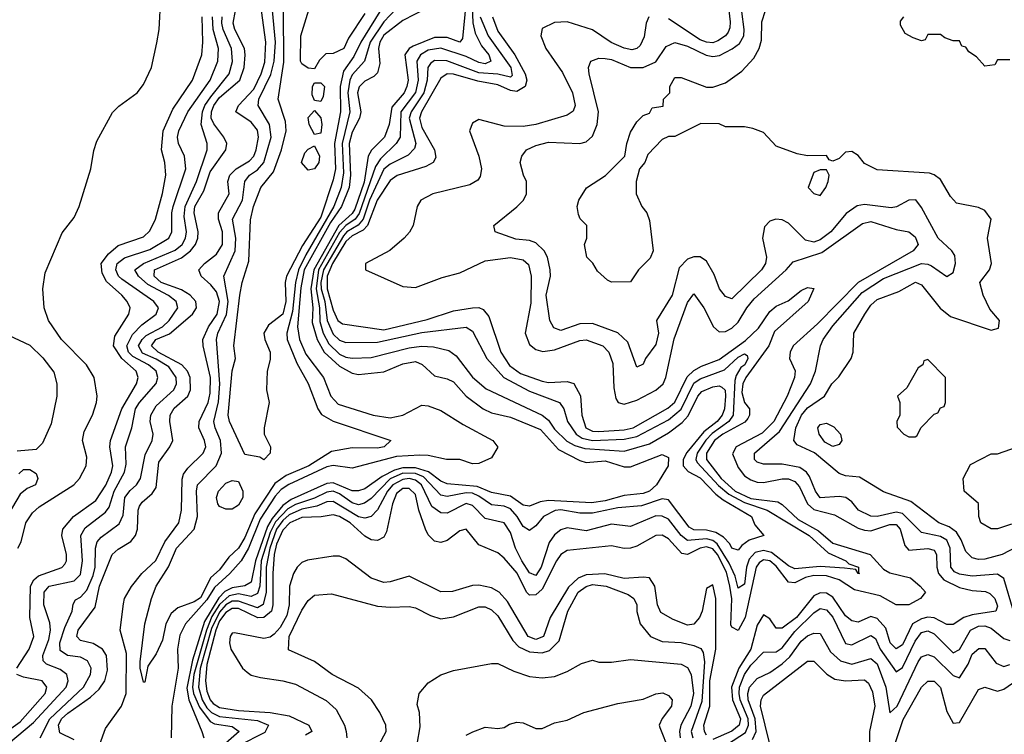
# Model space of a CAD drawing. Header units: inches. Extents: x 2348352 to 2479776, y 460422 to 613655.
# Tile 112 of 256: x 2350838 to 2353952, y 525921 to 528181. Entities that reach past the tile are written whole.
import ezdxf

# ---------------------------------------------------------------- set-up
doc = ezdxf.new("R2010")
doc.units = ezdxf.units.IN
doc.header["$MEASUREMENT"] = 0
doc.layers.add('C3552', color=7, linetype='Continuous')

msp = doc.modelspace()

# ---------------------------------------------------------------- linework, layer by layer
at = {"layer": 'C3552', "color": 4}
for points, elevation in [([(2351930, 528201.2), (2351877.6, 528122.4), (2351862.8, 528090), (2351830, 528074), (2351806.8, 528073.2), (2351786.4, 528053.6), (2351770, 528026), (2351750, 528028), (2351730, 528042), (2351726.6, 528050), (2351727, 528130), (2351781.6, 528310)], 84), ([(2353980.8, 526310), (2353950, 526414), (2353930, 526427), (2353850, 526420.9), (2353810, 526427.4), (2353794.7, 526434.7), (2353782.6, 526450), (2353780.7, 526510), (2353770, 526534.9), (2353750, 526546.2), (2353690, 526559.5), (2353630, 526619.2), (2353610, 526623.2), (2353550, 526610.3), (2353530, 526610.4), (2353490.7, 526630), (2353470, 526656.3), (2353450.3, 526670.3), (2353430, 526673.4), (2353370, 526668.9), (2353354.4, 526690), (2353336.4, 526736.4), (2353326.4, 526750), (2353304.9, 526765), (2353250, 526775.3), (2353190, 526775.5), (2353170, 526782), (2353162, 526790), (2353162, 526810), (2353241.5, 526878.5), (2353339.5, 527030), (2353355.3, 527070), (2353370.4, 527150), (2353378.7, 527170), (2353410, 527213.3), (2353502, 527318), (2353570, 527362.2), (2353690, 527409.8), (2353710, 527408.3), (2353722.2, 527402.2), (2353770, 527369.2), (2353790, 527382), (2353797.6, 527410), (2353795.4, 527435.4), (2353786, 527450), (2353742.6, 527490), (2353690, 527587.3), (2353671.9, 527611.9), (2353650, 527610.4), (2353611.1, 527588.9), (2353594.3, 527585.7), (2353510, 527596.5), (2353487.1, 527592.9), (2353451.9, 527568.1), (2353403.5, 527510), (2353370, 527485.3), (2353350, 527477.4), (2353323.6, 527483.6), (2353270, 527538), (2353250, 527548.2), (2353229.6, 527550.4), (2353210, 527544), (2353194, 527526), (2353187, 527490), (2353199.5, 527430), (2353197, 527410), (2353183.7, 527390), (2353090, 527298.8), (2353070, 527306), (2353050.8, 527330), (2353034.9, 527374.9), (2353010, 527417.3), (2352990, 527430.7), (2352970, 527430.8), (2352950, 527423.8), (2352923.3, 527396.7), (2352901.1, 527310), (2352851.6, 527230), (2352858.9, 527190), (2352850, 527154), (2352817.2, 527110), (2352810, 527092), (2352790, 527082), (2352761.6, 527161.6), (2352730.3, 527190.3), (2352650, 527220.3), (2352610, 527219.5), (2352550, 527198.4), (2352527, 527207), (2352514.9, 527230), (2352503.1, 527310), (2352516.4, 527370), (2352515.8, 527390), (2352507.2, 527430), (2352496.5, 527450), (2352470, 527475.3), (2352450, 527482.6), (2352407.2, 527487.2), (2352342, 527510), (2352338, 527530), (2352410, 527589), (2352431, 527610), (2352441, 527630), (2352441, 527670), (2352431, 527690), (2352421, 527730), (2352426, 527750), (2352441, 527770), (2352470, 527783.7), (2352510, 527793.6), (2352610, 527789.5), (2352630, 527795.1), (2352650, 527813.2), (2352664.9, 527850), (2352668.7, 527890), (2352639.1, 528010), (2352637.3, 528030), (2352644.7, 528050), (2352670, 528059.5), (2352690, 528058.4), (2352710, 528055.1), (2352770, 528029.7), (2352810, 528029.7), (2352850, 528047.6), (2352883, 528097), (2352910, 528109.6), (2352950, 528097.2), (2353008.9, 528068.9), (2353030, 528064.5), (2353051.8, 528068.2), (2353091, 528089), (2353114.2, 528105.8), (2353128, 528130), (2353129.2, 528150), (2353114.4, 528265.6)], 128), ([(2350832.6, 526510), (2350842.6, 526530), (2350857.7, 526590), (2350878.6, 526621.4), (2350900, 526640), (2351009.6, 526710), (2351027.8, 526730), (2351048, 526770), (2351050, 526798), (2351036.9, 526850), (2351041.8, 526878.2), (2351068, 526930), (2351081.1, 526970), (2351083, 526990), (2351073.3, 527050), (2351049.6, 527090), (2350970, 527169.4), (2350929.7, 527229.7), (2350915.1, 527270), (2350911.1, 527330), (2350919.1, 527380.9), (2350972.6, 527507.4), (2351010, 527556), (2351026, 527590), (2351062.7, 527710), (2351072.1, 527767.9), (2351082.5, 527797.5), (2351132.1, 527887.9), (2351151.8, 527908.2), (2351209.2, 527950), (2351230, 527976), (2351254.5, 528030), (2351271.7, 528108.3), (2351279.3, 528150), (2351284, 528250)], 124), ([(2352267.7, 528250), (2352271.3, 528171.3), (2352279, 528139), (2352299.1, 528099.1), (2352322.3, 528070), (2352328, 528050), (2352310, 528042), (2352290, 528045.8), (2352250, 528064.4), (2352170, 528090.7), (2352130, 528084.6), (2352105.2, 528070), (2352094.2, 528050), (2352098, 527990), (2352089.5, 527950.5), (2352043.5, 527890), (2352041.5, 527810), (2352029, 527790), (2351979.1, 527740.9), (2351962.9, 527717.1), (2351911.8, 527568.2), (2351898.7, 527550), (2351870, 527529.9), (2351850, 527508.5), (2351783, 527390), (2351775.4, 527330), (2351785.9, 527270), (2351787, 527227), (2351798.1, 527190), (2351816, 527156), (2351850, 527122.8), (2351870, 527113.6), (2351890, 527110.3), (2351950, 527112.8), (2352070, 527143.2), (2352108.7, 527148.7), (2352146.6, 527146.6), (2352194.9, 527134.9), (2352218, 527118), (2352270.3, 527050.3), (2352313.4, 527013.4), (2352490.2, 526930.2), (2352510, 526914.4), (2352530, 526886.3), (2352568.3, 526848.3), (2352593.9, 526833.9), (2352625.3, 526825.3), (2352750, 526816.9), (2352830, 526839.7), (2352890, 526874.7), (2352933, 526907.1), (2352951.7, 526928.3), (2352982.8, 526990), (2352994.9, 527005.1), (2353030, 527020.2), (2353050, 527022.8), (2353058.7, 527018.7), (2353069, 527009), (2353070.7, 526990.8), (2353066.8, 526950), (2353060.2, 526930), (2353044.2, 526910), (2353001.9, 526878.1), (2352947.7, 526812.3), (2352936.5, 526790), (2352936.5, 526770), (2352952.7, 526752.7), (2352990, 526731.9), (2353040.2, 526680.2), (2353063, 526663), (2353152.2, 526610), (2353163.1, 526583.1), (2353192, 526550), (2353145.3, 526534.7), (2353121.8, 526518.2), (2353110, 526503.7), (2353090, 526509.6), (2353083.8, 526523.8), (2353064.1, 526544.1), (2353039.5, 526559.6), (2353010, 526566.8), (2352970, 526567.8), (2352955.7, 526575.7), (2352890, 526662.9), (2352870, 526665.4), (2352804.1, 526644.1), (2352730, 526637), (2352650, 526620.3), (2352610, 526620.7), (2352550, 526631.4), (2352531.3, 526628.7), (2352494.9, 526610), (2352470, 526580.7), (2352450, 526566), (2352430, 526578.4), (2352411, 526610), (2352390, 526634), (2352370, 526642.8), (2352330, 526646.8), (2352290, 526674.6), (2352270, 526683.2), (2352250, 526684.9), (2352190, 526672.8), (2352170, 526677.6), (2352115.3, 526735.3), (2352090, 526746), (2352050, 526747.1), (2352010, 526728.6), (2351950, 526667.2), (2351928.4, 526651.6), (2351910, 526646.8), (2351890, 526652.7), (2351850, 526681.7), (2351830, 526689.8), (2351810, 526687), (2351770, 526667.9), (2351710, 526647.7), (2351686, 526634), (2351646.8, 526593.2), (2351630, 526559.3), (2351601.6, 526470), (2351598, 526390), (2351590, 526366), (2351570, 526356.5), (2351530, 526365.3), (2351500.9, 526359.1), (2351470, 526331.7), (2351446.1, 526293.9), (2351428.8, 526250), (2351388.9, 526110), (2351384.8, 526070), (2351387.7, 526050), (2351406.4, 526006.4), (2351441, 525961), (2351453.9, 525953.9), (2351510, 525946), (2351532.2, 525930), (2351463.6, 525870)], 108), ([(2351010, 525903.5), (2350965.2, 525925.2), (2350960.7, 525950), (2350970.8, 525970), (2350990, 525988.2), (2351061.7, 526038.3), (2351090, 526064.2), (2351107.2, 526090), (2351116.2, 526123.8), (2351112.7, 526170), (2351099.7, 526190), (2351070, 526208.5), (2351030, 526217.6), (2351018.7, 526230), (2351023.1, 526250), (2351076.5, 526323.5), (2351090.7, 526390), (2351130.8, 526489.2), (2351150, 526506.7), (2351189.8, 526530.3), (2351204.2, 526550), (2351211.1, 526570), (2351212.8, 526630), (2351217.3, 526642.8), (2351225, 526655), (2351257.1, 526682.9), (2351270, 526702), (2351278.3, 526781.7), (2351313.5, 526830), (2351322.7, 526850), (2351312.9, 526910), (2351314.5, 526930), (2351327, 526953), (2351369.7, 526990), (2351378.8, 527010), (2351377.4, 527050), (2351368.6, 527070), (2351350.9, 527090), (2351276.3, 527130), (2351255.1, 527150), (2351268.4, 527170), (2351312.1, 527187.9), (2351384.4, 527250), (2351396.8, 527270), (2351395.1, 527290), (2351377.4, 527310), (2351350, 527326.8), (2351285.1, 527350), (2351263.1, 527370), (2351264.7, 527390), (2351350, 527427.8), (2351378.2, 527450), (2351394, 527470), (2351401.8, 527490), (2351403.1, 527510), (2351389.9, 527569.9), (2351392.3, 527590), (2351420.5, 527639.5), (2351440.3, 527699.7), (2351489.7, 527770), (2351492.8, 527790), (2351483.5, 527810), (2351451.6, 527851.6), (2351444.1, 527870), (2351444.7, 527890), (2351451.9, 527910), (2351470, 527935.4), (2351534.4, 527990), (2351548, 528030), (2351551.6, 528070), (2351548.7, 528090), (2351518.2, 528150), (2351512.9, 528170), (2351520.7, 528210)], 104), ([(2351091.2, 525890), (2351110, 525939.1), (2351160.4, 526010), (2351174.8, 526050), (2351176.4, 526176.4), (2351156.4, 526250), (2351166.3, 526333.7), (2351170, 526350.7), (2351192.1, 526387.9), (2351224.2, 526430), (2351269, 526471), (2351296.8, 526530), (2351341.1, 526590), (2351349.8, 526630), (2351351.8, 526728.2), (2351356.6, 526743.4), (2351370, 526763.1), (2351418.7, 526810), (2351426.3, 526830), (2351422.6, 526850), (2351404.4, 526890), (2351405.4, 526910), (2351434.6, 526970), (2351440.4, 526999.6), (2351441.7, 527050), (2351418, 527150), (2351417.4, 527170), (2351434.8, 527210), (2351462.3, 527250), (2351470.5, 527290), (2351460.3, 527320.3), (2351442.9, 527342.9), (2351411.6, 527370), (2351405.1, 527390), (2351423, 527410), (2351460.9, 527439.1), (2351479.3, 527470), (2351479.8, 527510), (2351467, 527550), (2351466.8, 527570), (2351500.4, 527630), (2351496, 527670), (2351502.4, 527690), (2351523.1, 527710), (2351565.4, 527734.6), (2351578.8, 527750), (2351586.2, 527770), (2351593.8, 527810), (2351590, 527831.8), (2351570, 527857.4), (2351521.6, 527890), (2351529.7, 527910), (2351578.3, 527961.7), (2351602, 528010), (2351612.9, 528047.1), (2351616.5, 528110), (2351602.8, 528210)], 96), ([(2352030, 528216.4), (2351990, 528174.2), (2351946.4, 528110), (2351929.1, 528050), (2351890, 528006.6), (2351882.3, 527990), (2351875.7, 527950), (2351882.3, 527890), (2351857.7, 527790), (2351862.7, 527697.3), (2351854.8, 527650), (2351831.3, 527590), (2351742.6, 527437.4), (2351720.1, 527390), (2351710.6, 527350), (2351701.2, 527258.8), (2351682.7, 527190), (2351683.6, 527170), (2351714.4, 527094.4), (2351750, 527030.8), (2351781.1, 526950), (2351792.5, 526932.5), (2351830, 526911.7), (2352012, 526850), (2351991.3, 526830), (2351970, 526826), (2351890, 526827.3), (2351824.4, 526815.6), (2351752.4, 526770), (2351680.5, 526739.6), (2351645.5, 526714.5), (2351581.4, 526618.6), (2351550, 526543.6), (2351530, 526509.7), (2351499.2, 526480.8), (2351470, 526441.6), (2351442.8, 526417.2), (2351410, 526353.1), (2351390, 526340.3), (2351338.7, 526321.3), (2351317.3, 526302.7), (2351300.7, 526270), (2351290, 526219), (2351270, 526175.3), (2351243.5, 526136.5), (2351234, 526086), (2351230, 526086), (2351219, 526130), (2351219.3, 526150), (2351234, 526270), (2351255.1, 526350), (2351269.6, 526390), (2351309, 526451), (2351334, 526510), (2351389.7, 526570), (2351400.4, 526610), (2351396.9, 526690), (2351400.5, 526710), (2351459.7, 526770), (2351476, 526810), (2351473.7, 526850), (2351456, 526890), (2351452, 526910), (2351467.1, 526972.9), (2351470.6, 527030), (2351460.8, 527170), (2351464.5, 527190), (2351491.7, 527248.3), (2351497.7, 527290), (2351483.5, 527370), (2351519.2, 527450), (2351521.4, 527490), (2351511.1, 527550), (2351542.4, 527610), (2351549.7, 527670), (2351565.1, 527690), (2351590, 527706.3), (2351609.8, 527730), (2351633.8, 527810), (2351628.6, 527850), (2351592.6, 527910), (2351594.5, 527930), (2351632.4, 528007.6), (2351643.2, 528050), (2351647, 528110), (2351637.8, 528210)], 92), ([(2352123.7, 528216.3), (2352050, 528178.3), (2351990, 528132), (2351977.5, 528110), (2351972.9, 528090), (2351976.9, 528043.1), (2351970, 528013.2), (2351958.2, 528001.8), (2351930, 527986.6), (2351911.3, 527968.7), (2351906.7, 527950), (2351916.9, 527890), (2351912.4, 527870), (2351890, 527826), (2351880.1, 527790), (2351884.3, 527690), (2351879.8, 527650), (2351855.8, 527590), (2351820.6, 527539.5), (2351738.3, 527390), (2351727.2, 527332.8), (2351716.2, 527210), (2351723.5, 527170), (2351743.6, 527123.6), (2351798.5, 527050), (2351822.6, 526990), (2351845.3, 526965.3), (2351956, 526930), (2352010, 526921.7), (2352050, 526930.4), (2352110, 526962), (2352130, 526960.4), (2352170, 526944.9), (2352240.4, 526900.4), (2352334.8, 526850), (2352350.7, 526829.3), (2352330, 526795.3), (2352290, 526777.2), (2352270, 526776), (2352229.7, 526789.7), (2352188, 526790), (2352130, 526803.1), (2352103.7, 526803.7), (2352030, 526799.6), (2351890, 526762.4), (2351830, 526770.7), (2351810, 526767), (2351689.1, 526710.9), (2351664.8, 526695.2), (2351645.8, 526674.2), (2351598.3, 526601.7), (2351561.9, 526510), (2351539, 526470), (2351503.2, 526430), (2351454.3, 526385.7), (2351430, 526346), (2351362, 526270), (2351345, 526235), (2351337.2, 526190), (2351339.4, 526130), (2351319.4, 526010), (2351317.3, 525910)], 96), ([(2352248.7, 528230), (2352238.5, 528121.5), (2352230, 528109.8), (2352190, 528124.8), (2352150, 528125), (2352082.5, 528097.5), (2352070.2, 528089.8), (2352056.1, 528070), (2352066.7, 527990), (2352062.9, 527970), (2352054, 527950), (2352015.1, 527905), (2352006.9, 527850), (2351991.6, 527810), (2351951, 527769), (2351940.2, 527750), (2351927.2, 527667.2), (2351897.7, 527582.3), (2351890, 527568.5), (2351847.6, 527530), (2351768.3, 527390), (2351759.3, 527330), (2351765, 527270), (2351763.2, 527223.2), (2351779.1, 527170), (2351800.6, 527130), (2351850, 527085.2), (2351890, 527062.8), (2351910, 527058.9), (2351990, 527067.2), (2352050, 527092.4), (2352090, 527099.7), (2352110.9, 527090.9), (2352150, 527054.3), (2352190, 527044.9), (2352210, 527035.3), (2352250.3, 526990), (2352304.4, 526950), (2352330, 526938), (2352390, 526923.9), (2352484.8, 526884.8), (2352542, 526822), (2352610, 526787.4), (2352630, 526781.1), (2352690, 526786), (2352750, 526767.4), (2352770, 526767), (2352870, 526806.4), (2352890, 526796), (2352888.7, 526770), (2352852, 526710), (2352830.4, 526690), (2352810, 526682.7), (2352750, 526676), (2352690, 526659.8), (2352646.5, 526653.5), (2352510, 526660.2), (2352484.2, 526655.8), (2352450, 526642), (2352430, 526645.7), (2352390, 526673.8), (2352330, 526685.3), (2352284.9, 526704.9), (2352190, 526712.8), (2352170, 526721.4), (2352130.7, 526750.7), (2352090, 526763.5), (2352050, 526764.1), (2352023.2, 526756.8), (2351984, 526736), (2351930, 526697.8), (2351910, 526690.8), (2351890, 526690.7), (2351830, 526715.9), (2351810, 526713.7), (2351696.7, 526663.3), (2351670, 526644.4), (2351636.5, 526603.5), (2351622, 526578), (2351583.7, 526470), (2351570, 526402.4), (2351550, 526390.8), (2351510, 526384.6), (2351487.3, 526372.7), (2351467.6, 526352.4), (2351422.8, 526277.2), (2351384.9, 526155.1), (2351366.9, 526066.9), (2351373, 526030), (2351414.6, 525930), (2351420.3, 525910)], 104), ([(2351990.8, 528229.2), (2351917.3, 528110), (2351895.3, 528064.7), (2351861.9, 528018.1), (2351851.4, 527970), (2351853.1, 527890), (2351833.9, 527790), (2351837.1, 527710), (2351830, 527675.1), (2351790, 527556.3), (2351732.7, 527467.3), (2351682, 527370), (2351677.4, 527350), (2351679.3, 527290), (2351670.1, 527249.9), (2351625.1, 527214.9), (2351610.5, 527190), (2351613.4, 527170), (2351630.5, 527129.5), (2351630, 527106), (2351621, 527070), (2351618.8, 527010), (2351626.8, 526970), (2351611.3, 526890), (2351611.3, 526870), (2351631.3, 526830), (2351630.8, 526810), (2351610, 526789), (2351597.2, 526797.2), (2351550, 526806), (2351502, 526910), (2351497.7, 526930), (2351509.8, 527070.2), (2351520.9, 527110), (2351515.1, 527150), (2351534, 527310), (2351541.6, 527350), (2351562.8, 527417.2), (2351568.1, 527548.1), (2351577.3, 527590), (2351600.5, 527650), (2351640.3, 527699.7), (2351666.4, 527770), (2351681.1, 527830), (2351678.9, 527858.9), (2351655.6, 527930), (2351673.2, 528046.8), (2351672.9, 528212.9)], 88), ([(2353990, 526512.4), (2353945.2, 526490), (2353890, 526474.9), (2353870, 526474), (2353850, 526479.5), (2353830, 526499.1), (2353816, 526536), (2353800.4, 526560.4), (2353777.3, 526577.3), (2353744.9, 526590), (2353656.9, 526656.9), (2353570, 526687.7), (2353494.4, 526734.4), (2353450, 526738.4), (2353430, 526746), (2353351.4, 526811.4), (2353296.7, 526836.7), (2353286, 526850), (2353292.9, 526890), (2353310.3, 526930), (2353330, 526953.5), (2353383, 526990), (2353406.4, 527030), (2353428.9, 527051.1), (2353467.3, 527110), (2353474, 527130), (2353476.3, 527190), (2353510.5, 527250), (2353530, 527278), (2353550, 527296.2), (2353618, 527322), (2353671.3, 527351.3), (2353690, 527342.7), (2353748.7, 527268.7), (2353782, 527242), (2353910, 527199.3), (2353934, 527206), (2353937.3, 527230), (2353906, 527266), (2353885.5, 527310), (2353874.8, 527350), (2353904.7, 527390), (2353911, 527410), (2353898.8, 527490), (2353910.5, 527550), (2353890, 527577.3), (2353870, 527587.7), (2353800.7, 527600.7), (2353782, 527622), (2353750, 527676), (2353730.5, 527690.5), (2353715.5, 527695.5), (2353550, 527706.8), (2353510, 527726.8), (2353490, 527752), (2353470, 527764.7), (2353450, 527762), (2353430, 527742), (2353410, 527734), (2353398, 527738), (2353390, 527752), (2353330, 527750.8), (2353296.8, 527756.8), (2353230, 527781), (2353190, 527824.7), (2353156.9, 527836.9), (2353130, 527842), (2353070, 527842), (2353050, 527852), (2352992.7, 527852.7), (2352910, 527812), (2352890, 527812), (2352870, 527802), (2352824.7, 527755.3), (2352815.3, 527730), (2352798, 527710), (2352788, 527670), (2352788, 527630), (2352806, 527590), (2352822, 527570), (2352830, 527546), (2352841.2, 527450), (2352832.5, 527427.5), (2352795.3, 527390), (2352770, 527352), (2352710, 527351.3), (2352696.9, 527356.9), (2352665.4, 527385.4), (2352650.9, 527410.9), (2352632, 527430), (2352624.7, 527470), (2352631.3, 527490), (2352632, 527530), (2352611.1, 527551.1), (2352605.4, 527565.4), (2352601, 527590), (2352606, 527610), (2352630.9, 527649.1), (2352691.1, 527688.9), (2352752, 527750), (2352758, 527790), (2352770, 527826), (2352790, 527858), (2352810, 527878), (2352830, 527886), (2352838, 527902), (2352872.7, 527907.3), (2352874, 527930), (2352894, 527950), (2352894, 527970), (2352910, 527998), (2352930, 527998), (2353010, 527968), (2353030, 527968), (2353070, 527982), (2353121.4, 528018.6), (2353160.4, 528059.6), (2353176.3, 528090), (2353183.8, 528116.2), (2353185.1, 528174.9), (2353196.3, 528210)], 132), ([(2353080.7, 528210), (2353084.9, 528175), (2353084.4, 528155.6), (2353078.6, 528141.4), (2353070.4, 528130), (2353046.1, 528113.9), (2353030, 528108.6), (2353010.2, 528109.8), (2352990, 528117.8), (2352890, 528184)], 124), ([(2350775.1, 525870), (2350882, 525958), (2350985.4, 526070), (2350991.3, 526090), (2350987, 526110), (2350966.1, 526126.1), (2350923, 526143), (2350912.9, 526152.9), (2350911.1, 526170), (2350930, 526220.7), (2350935.3, 526250), (2350933.2, 526273.2), (2350914, 526330), (2350915.1, 526370), (2350930.9, 526389.1), (2351010, 526406.5), (2351030, 526426), (2351036.4, 526470), (2351031.1, 526550), (2351045.5, 526574.5), (2351110, 526623.1), (2351120.6, 526639.4), (2351137.4, 526690), (2351169.8, 526750), (2351175.1, 526775.1), (2351173, 526830), (2351192.8, 526890), (2351204.8, 526950), (2351216.9, 526970), (2351269.7, 527030.3), (2351274.7, 527050), (2351269.7, 527070), (2351245.1, 527090), (2351196.1, 527116.1), (2351182.5, 527130), (2351177.4, 527150), (2351194.9, 527185.1), (2351223.9, 527216.1), (2351269.5, 527250), (2351277.6, 527270), (2351262.9, 527290), (2351161, 527361), (2351150.9, 527370), (2351141.8, 527390), (2351146.4, 527410), (2351170, 527428.1), (2351250, 527454.4), (2351309.6, 527490), (2351319.7, 527510), (2351319.2, 527570), (2351323.1, 527590), (2351364, 527710), (2351359.7, 527750), (2351340.5, 527790), (2351337.7, 527810), (2351341.7, 527830), (2351369.7, 527890), (2351440.4, 527990), (2351464.7, 528050), (2351466.4, 528090), (2351450.5, 528150.5), (2351447.6, 528190)], 112), ([(2350829.6, 526130), (2350868.3, 526190), (2350882.6, 526230), (2350869.8, 526290), (2350872.4, 526390), (2350882.4, 526410), (2350897.8, 526422.2), (2350971.8, 526448.2), (2350981.1, 526458.9), (2350986.3, 526470), (2350986.6, 526490), (2350971.5, 526550), (2350975.1, 526570), (2351007.8, 526610), (2351079.4, 526660.6), (2351111, 526709), (2351128.9, 526750), (2351132.7, 526770), (2351123.5, 526830), (2351125.1, 526850), (2351160.8, 526950), (2351207.4, 527030), (2351212.8, 527050), (2351206.9, 527070), (2351161.2, 527110), (2351135.3, 527150), (2351139.5, 527180.5), (2351183, 527250), (2351187.6, 527270), (2351178.4, 527290), (2351160.7, 527310), (2351112.9, 527352.9), (2351099.3, 527379.3), (2351096.3, 527410), (2351119.3, 527440.7), (2351150, 527467.2), (2351230, 527494.4), (2351250, 527513.4), (2351268, 527550), (2351290, 527631.3), (2351300.5, 527690), (2351297.6, 527730), (2351286.6, 527770), (2351292.2, 527830), (2351322.2, 527897.8), (2351384.7, 527990), (2351414, 528070), (2351417.7, 528110), (2351415.3, 528190)], 116), ([(2350902.7, 525910), (2350933.6, 525970), (2351039.7, 526070), (2351062.6, 526110), (2351064.2, 526130), (2351053.1, 526153.1), (2351030, 526165.1), (2350989.3, 526170), (2350965.7, 526185.7), (2350965, 526210), (2350980.9, 526259.1), (2351004.2, 526310), (2351007.2, 526332.8), (2351014.2, 526345.8), (2351030, 526354.9), (2351050, 526377.1), (2351070, 526423), (2351076.5, 526450), (2351077.7, 526510), (2351083, 526530), (2351095.6, 526544.4), (2351152.9, 526587.1), (2351165.5, 526614.5), (2351171.1, 526670), (2351187.4, 526692.6), (2351207.6, 526710), (2351219.7, 526730), (2351235.3, 526804.7), (2351257, 526850), (2351260.7, 526870), (2351251.2, 526910), (2351252.8, 526930), (2351270, 526959.5), (2351325.1, 527010), (2351333.7, 527030), (2351333.3, 527050), (2351310, 527083.5), (2351270, 527107.6), (2351226.4, 527126.4), (2351214.4, 527150), (2351225, 527170), (2351238.1, 527181.9), (2351290, 527210.2), (2351310.8, 527230), (2351338, 527270), (2351333, 527290), (2351309.1, 527309.1), (2351243.2, 527343.2), (2351214.3, 527370), (2351202, 527390), (2351229.4, 527410), (2351330, 527452.3), (2351352, 527470), (2351362.8, 527490), (2351365.8, 527510), (2351358.8, 527558.8), (2351361, 527590), (2351397.4, 527670), (2351431.2, 527770), (2351431.3, 527790), (2351412, 527850), (2351416.2, 527890), (2351423.4, 527910), (2351442.2, 527937.8), (2351500.4, 528010), (2351510.7, 528049.3), (2351507.7, 528090), (2351481.4, 528150), (2351477, 528170), (2351478.6, 528190)], 108), ([(2352294.8, 528190), (2352319.7, 528130), (2352391.2, 528030), (2352395.3, 528004.7), (2352390, 527999.5), (2352350, 528009), (2352290, 528013.3), (2352189.2, 528050.8), (2352150, 528051.9), (2352137.4, 528042.6), (2352129.2, 528030), (2352127.2, 527990), (2352116.6, 527950), (2352075.8, 527890), (2352069.4, 527870), (2352091.4, 527790), (2352086.5, 527773.5), (2352066.8, 527753.2), (2352010, 527724.2), (2351990, 527708.4), (2351944.4, 527610), (2351924.2, 527550), (2351908.2, 527531.8), (2351872.7, 527510), (2351862.1, 527497.9), (2351799, 527390), (2351791, 527350), (2351791.9, 527330), (2351802.8, 527290), (2351810.9, 527230), (2351830, 527186.3), (2351850, 527167.9), (2351870, 527160.3), (2351970, 527161.2), (2352110, 527191.9), (2352250, 527208.4), (2352270, 527196.3), (2352315.3, 527110), (2352369.3, 527049.3), (2352450, 527006.3), (2352545.5, 526970), (2352558.7, 526950), (2352570.3, 526910), (2352597.7, 526870), (2352617.5, 526857.5), (2352650, 526850.1), (2352750, 526854), (2352790, 526862.7), (2352890, 526915.9), (2352930.4, 526949.6), (2352970, 527031.2), (2352990, 527045.4), (2353066.6, 527073.4), (2353110, 527113.6), (2353130, 527124.4), (2353138.7, 527118.7), (2353141.1, 527110), (2353131.1, 527090), (2353119.2, 527080.8), (2353103.8, 527056.2), (2353100.3, 527039.7), (2353094.9, 526930), (2353081.2, 526910), (2353027.9, 526872.1), (2353008.3, 526851.7), (2352980.9, 526810), (2352976.3, 526790), (2352980.7, 526780.7), (2353048.1, 526708.1), (2353080.9, 526680.9), (2353130, 526654.5), (2353201.6, 526630), (2353334.6, 526550), (2353395.1, 526495.1), (2353451, 526470), (2353460.5, 526460.5), (2353490.7, 526450), (2353491.1, 526431.1), (2353494, 526430), (2353489.7, 526429.7), (2353482, 526442), (2353446.9, 526446.9), (2353370, 526452.1), (2353290, 526444.8), (2353270, 526453.3), (2353216.1, 526496.1), (2353190, 526502.7), (2353163.8, 526496.2), (2353144.8, 526475.2), (2353136.3, 526450), (2353130, 526395.3), (2353110, 526382.7), (2353100.9, 526420.9), (2353082.3, 526462.3), (2353043.7, 526523.7), (2353030, 526533.7), (2353010, 526539.3), (2352950, 526533.6), (2352930, 526549.7), (2352890, 526601.5), (2352870, 526611), (2352850, 526612.2), (2352770, 526578.4), (2352710, 526585.6), (2352630, 526564.7), (2352570, 526573.6), (2352550, 526567.6), (2352530, 526551.8), (2352512.2, 526527.8), (2352487.4, 526450), (2352470, 526423.6), (2352450, 526431.5), (2352426.4, 526470), (2352406.4, 526510), (2352390, 526559.3), (2352370, 526589.6), (2352310, 526603.6), (2352270, 526644.2), (2352250, 526650.8), (2352190, 526620.5), (2352170, 526621.6), (2352141.8, 526641.8), (2352108.9, 526710), (2352090, 526724.7), (2352070, 526729.9), (2352050, 526727.4), (2352018.2, 526710), (2352001.2, 526690), (2351969.4, 526630.6), (2351950, 526609.6), (2351930, 526604.7), (2351910, 526608.9), (2351830, 526657.7), (2351810, 526655.9), (2351777.5, 526642.5), (2351730, 526632.7), (2351690, 526614.9), (2351670, 526597.4), (2351650.6, 526570), (2351628.9, 526510), (2351617.8, 526450), (2351618, 526370), (2351608.5, 526331.5), (2351590, 526320.7), (2351530, 526342.5), (2351510, 526341.9), (2351490, 526330.5), (2351470, 526307.3), (2351444.8, 526255.2), (2351408.7, 526128.7), (2351403.8, 526070), (2351415.5, 526030), (2351430, 526004.6), (2351444.6, 525990), (2351470, 525977.2), (2351590, 525964.7), (2351624.9, 525950), (2351613.6, 525926.4), (2351530, 525884.5)], 112), ([(2352333.1, 528190), (2352350, 528144.9), (2352403.8, 528070), (2352436.8, 528010), (2352441.8, 527990), (2352436.9, 527970), (2352410, 527954), (2352390, 527957), (2352350, 527975.3), (2352286.6, 527986.6), (2352210, 528008.5), (2352190, 528009.7), (2352170, 527996.2), (2352108.5, 527890), (2352102.3, 527870), (2352110, 527840.4), (2352150.4, 527770), (2352154.4, 527745.6), (2352145.5, 527730), (2352122.7, 527717.3), (2352031.8, 527688.2), (2352010, 527672.6), (2351968.2, 527610), (2351938.6, 527530), (2351924.2, 527515.8), (2351890, 527497.6), (2351870, 527480.2), (2351827.7, 527410), (2351810.7, 527370), (2351810.1, 527330), (2351830, 527263), (2351844.7, 527230), (2351858.9, 527218.9), (2351990, 527200.2), (2352127.3, 527232.7), (2352210, 527260.3), (2352270.3, 527270.3), (2352290, 527270.4), (2352304.2, 527264.2), (2352322.3, 527242.3), (2352359.7, 527130), (2352387.6, 527087.6), (2352422.3, 527062.3), (2352490, 527038), (2352510, 527033.6), (2352570, 527037), (2352590.3, 527030.3), (2352611.3, 526991.3), (2352616.1, 526930), (2352629.1, 526890), (2352650, 526879.7), (2352670, 526878.5), (2352750, 526883.7), (2352778.4, 526890), (2352887.6, 526952.4), (2352910, 526971.5), (2352948.8, 527051.2), (2352970, 527071.6), (2352994.4, 527085.6), (2353050, 527106.4), (2353133.9, 527166.2), (2353174.3, 527205.7), (2353210, 527258.3), (2353230, 527275.5), (2353268.1, 527291.9), (2353310, 527324.4), (2353330, 527334.4), (2353350, 527331), (2353331.7, 527290), (2353225, 527195), (2353206.8, 527150), (2353134.2, 527050), (2353125.5, 527030), (2353122.4, 527002.4), (2353130, 526970.5), (2353145.7, 526950), (2353146.5, 526930), (2353140.4, 526919.6), (2353131.8, 526908.2), (2353061.8, 526870), (2353035.2, 526850), (2353010.2, 526810), (2353010.2, 526790), (2353056.3, 526730), (2353100.6, 526690), (2353150, 526666.4), (2353235.8, 526655.8), (2353250, 526647.8), (2353300.5, 526600.5), (2353364.3, 526564.3), (2353410, 526525.6), (2353528, 526490), (2353570, 526443.2), (2353590, 526432), (2353655.5, 526415.5), (2353686.4, 526390), (2353702.4, 526370), (2353687, 526350), (2353650.4, 526330), (2353610, 526330.9), (2353559.2, 526359.2), (2353478.1, 526378.1), (2353429.4, 526409.4), (2353390, 526422.5), (2353350, 526423.6), (2353323.1, 526416.9), (2353290, 526400.4), (2353270, 526402.4), (2353230, 526452.7), (2353210, 526469.8), (2353190, 526472.9), (2353176.3, 526463.7), (2353167.1, 526450), (2353132.2, 526290), (2353110, 526249.5), (2353090, 526259.6), (2353087.6, 526267.5), (2353090.5, 526349.5), (2353084, 526390), (2353073.4, 526433.4), (2353044.5, 526490), (2353030, 526507.4), (2353010, 526514.4), (2352990.1, 526509.9), (2352950, 526489.5), (2352932.4, 526492.4), (2352890, 526539.6), (2352870, 526551.2), (2352850, 526549.7), (2352790, 526515.8), (2352770, 526509.7), (2352750, 526508.4), (2352710, 526516.9), (2352570, 526502.4), (2352550, 526489.6), (2352536, 526470), (2352490, 526380.4), (2352470, 526361.8), (2352450, 526360.9), (2352441.4, 526370), (2352411, 526431), (2352370, 526478.4), (2352350, 526494.5), (2352290, 526520.7), (2352250, 526569.4), (2352230, 526564.5), (2352190, 526534), (2352170, 526527.3), (2352150, 526532), (2352130, 526552.3), (2352121.1, 526570), (2352100.3, 526630), (2352090, 526679.5), (2352070, 526698.2), (2352050, 526698.4), (2352030, 526683), (2352017.6, 526650), (2351998.4, 526561.6), (2351990, 526544.5), (2351970, 526533.6), (2351950, 526536.3), (2351930, 526548), (2351883.1, 526590), (2351850, 526609.8), (2351830, 526615.6), (2351791.1, 526608.9), (2351730, 526607.2), (2351692.9, 526590), (2351670, 526566.4), (2351650, 526522), (2351643.1, 526490), (2351638.4, 526430), (2351638.8, 526330), (2351634.6, 526310), (2351610.3, 526290), (2351590.8, 526289.2), (2351530, 526319.3), (2351510, 526319), (2351490, 526306), (2351470, 526279.4), (2351458.1, 526250), (2351430, 526142), (2351425.7, 526090), (2351430, 526057.3), (2351441, 526030), (2351450, 526018), (2351470, 526006.2), (2351530, 525996.3), (2351630, 525990.2), (2351690, 525979.8), (2351752.7, 525950), (2351761.6, 525930), (2351741.8, 525918.2)], 116), ([(2352828.2, 528190), (2352819.5, 528170), (2352812.7, 528127.3), (2352800.2, 528099.7), (2352790.2, 528089.8), (2352773.7, 528086.3), (2352750, 528091), (2352709, 528109), (2352650, 528149.6), (2352570, 528174), (2352530, 528172.3), (2352490, 528153.2), (2352486, 528130), (2352502.4, 528090), (2352554.5, 528014.5), (2352586.7, 527950), (2352594.4, 527910), (2352588.2, 527891.8), (2352570, 527879.5), (2352470.2, 527849.8), (2352430, 527843.1), (2352370, 527844.7), (2352290, 527865.2), (2352270, 527854), (2352260.7, 527830), (2352290.4, 527750), (2352298.4, 527710), (2352294.2, 527685.8), (2352286.6, 527673.4), (2352261.3, 527658.7), (2352144.7, 527630), (2352106.8, 527610), (2352094.8, 527590), (2352082, 527530), (2352070.4, 527509.6), (2352054, 527490), (2352008.5, 527451.5), (2351932, 527410), (2351932, 527390), (2352050, 527337.3), (2352090, 527334), (2352174.5, 527365.5), (2352230, 527380.4), (2352310, 527418.4), (2352390, 527428.9), (2352430, 527421.6), (2352447.1, 527407.1), (2352456, 527370), (2352454.9, 527285.1), (2352437, 527190), (2352450, 527154), (2352470, 527138.4), (2352492.1, 527132.1), (2352530, 527136.9), (2352610, 527166.3), (2352630, 527168.9), (2352682, 527150), (2352701.1, 527130), (2352714.3, 527094.3), (2352716.7, 527016.7), (2352723.4, 526983.4), (2352730.4, 526970.4), (2352750, 526964.9), (2352790, 526977.4), (2352850, 527009.1), (2352873.3, 527030), (2352882, 527050), (2352908, 527172), (2352950, 527286.8), (2352970, 527314), (2353002, 527270), (2353032.7, 527210), (2353050, 527194.4), (2353070, 527194.9), (2353090, 527205.3), (2353110, 527224.6), (2353137.6, 527270), (2353161.2, 527298.8), (2353262.4, 527390), (2353284.7, 527415.3), (2353374.7, 527445.3), (2353503.8, 527536.2), (2353530, 527542.6), (2353610, 527517.6), (2353650.3, 527510.4), (2353670, 527494.8), (2353679.1, 527470), (2353664, 527450), (2353490, 527349.8), (2353360.9, 527219.1), (2353284.6, 527150), (2353275.3, 527130), (2353272.7, 527110), (2353290.3, 527070.3), (2353288, 527050), (2353265.7, 526990), (2353222.8, 526910), (2353186.3, 526873.7), (2353104.2, 526830), (2353092.1, 526807.9), (2353110, 526764.9), (2353130, 526738.7), (2353150, 526725.3), (2353170, 526718), (2353190, 526716.9), (2353250, 526729.2), (2353270, 526729.1), (2353290, 526720.3), (2353304.1, 526704.1), (2353329.2, 526650), (2353350, 526632.1), (2353415.5, 526615.5), (2353490, 526572.8), (2353510, 526566.2), (2353530, 526564.7), (2353590, 526585), (2353610, 526584.2), (2353623.1, 526570), (2353637.8, 526517.8), (2353650, 526503.1), (2353710, 526508.9), (2353730, 526503.8), (2353737.8, 526490), (2353738.9, 526450), (2353744.1, 526430), (2353760.8, 526410), (2353810, 526385.7), (2353850, 526376.2), (2353892.4, 526372.4), (2353906.4, 526366.4), (2353922, 526350), (2353930, 526326), (2353924.7, 526310), (2353850, 526298.9), (2353823.8, 526290), (2353790, 526267.8), (2353770, 526268.2), (2353730, 526289.8), (2353710, 526291.6), (2353690, 526286.2), (2353662, 526270), (2353630, 526204.2), (2353610, 526191.5), (2353591.5, 526210), (2353577.1, 526257.1), (2353550, 526287.4), (2353530, 526293.7), (2353490, 526275.8), (2353470, 526279.7), (2353450, 526295.8), (2353410, 526354.2), (2353390, 526367.6), (2353370, 526368.7), (2353350, 526359.2), (2353294.7, 526290), (2353250, 526256.9), (2353230, 526256.2), (2353210, 526286.6), (2353190, 526298.4), (2353170, 526265.6), (2353150.2, 526190), (2353112.2, 526130), (2353089.4, 526070), (2353092.1, 526030), (2353117.3, 525970), (2353113.8, 525950), (2353090, 525930.8), (2353030, 525904.7)], 124), ([(2353970, 528054), (2353930, 528054), (2353922, 528038), (2353890, 528034), (2353863.6, 528063.6), (2353839.6, 528079.6), (2353830, 528094), (2353818, 528098), (2353810, 528114), (2353790, 528114), (2353763.6, 528123.6), (2353750, 528134), (2353710, 528134), (2353702, 528118), (2353690, 528114), (2353663.6, 528123.6), (2353638, 528138), (2353623.6, 528163.6), (2353623.6, 528176.4), (2353634, 528190)], 136), ([(2350803.2, 527183.2), (2350870, 527152.3), (2350911.3, 527111.3), (2350946.3, 527066.3), (2350956, 527030), (2350956, 526990), (2350937.5, 526902.5), (2350910, 526842), (2350890, 526822), (2350830, 526816)], 128), ([(2353974.7, 526585.3), (2353930, 526570.8), (2353910, 526570.8), (2353878, 526590), (2353871.3, 526610), (2353870.9, 526650.9), (2353824.7, 526690), (2353822, 526730), (2353845.4, 526774.6), (2353910, 526808), (2353930, 526808), (2353994, 526830)], 136), ([(2350835.3, 526744.7), (2350850, 526758), (2350870, 526758), (2350890, 526746), (2350895.3, 526730), (2350888, 526710), (2350862, 526698), (2350839.3, 526680.7), (2350780.1, 526579.9)], 128), ([(2353010, 525918.4), (2353003.5, 525930), (2353001.8, 525950), (2353020.6, 526010), (2353020.7, 526090), (2353039.5, 526190), (2353039.7, 526350), (2353030, 526393.2), (2353010, 526382), (2352996.4, 526310), (2352988, 526290), (2352970.3, 526269.7), (2352950, 526266.3), (2352904.4, 526284.4), (2352865.9, 526305.9), (2352854.7, 526330), (2352846.3, 526390), (2352830, 526415.6), (2352810, 526418.3), (2352750, 526414), (2352689, 526429), (2352630, 526424.8), (2352604.7, 526415.3), (2352574.2, 526385.8), (2352516, 526290), (2352494.3, 526230), (2352470, 526220.3), (2352445.7, 526230), (2352380.8, 526340.8), (2352354.7, 526370), (2352330, 526384.4), (2352290, 526392.4), (2352270, 526391.1), (2352207.1, 526372.9), (2352170, 526371.5), (2352070, 526420.7), (2352010, 526403), (2351990, 526401.3), (2351950, 526414.7), (2351870, 526476.2), (2351850, 526484.5), (2351830, 526484.5), (2351748.6, 526471.4), (2351730, 526464.5), (2351715.5, 526450), (2351704.2, 526430), (2351691.7, 526390), (2351690.2, 526330), (2351682.9, 526297.1), (2351661.7, 526258.3), (2351642.7, 526237.3), (2351630, 526228.4), (2351610, 526224.4), (2351518, 526242), (2351510, 526240.9), (2351504.2, 526230), (2351501.3, 526210), (2351506, 526190), (2351542.8, 526130), (2351557.3, 526117.3), (2351570, 526108.4), (2351600.2, 526100.3), (2351670, 526090.3), (2351710, 526079.5), (2351807.9, 526027.9), (2351839.4, 525999.4), (2351864.9, 525950), (2351870.4, 525930), (2351873, 525910)], 124), ([(2351973.8, 525886.2), (2351997.3, 525930), (2351996.3, 525950), (2351977.3, 525990), (2351950.7, 526030), (2351910, 526067.3), (2351826, 526110), (2351770, 526151), (2351687.9, 526187.9), (2351690.5, 526230), (2351730, 526314), (2351750, 526344), (2351770, 526361.2), (2351824.7, 526364.7), (2351970, 526326), (2352010, 526322.7), (2352070, 526325.2), (2352090, 526321.2), (2352137, 526297), (2352170, 526286.6), (2352210, 526292), (2352290, 526323.7), (2352310, 526323.7), (2352330, 526315.1), (2352350, 526296), (2352397.8, 526217.8), (2352417.2, 526197.2), (2352450, 526181.7), (2352490, 526179.1), (2352513.6, 526186.4), (2352543.8, 526216.2), (2352571.5, 526310), (2352604.4, 526370), (2352630, 526388.6), (2352650, 526394.4), (2352692.7, 526390), (2352762.6, 526362.6), (2352780.9, 526350), (2352789.5, 526330), (2352789.6, 526309.6), (2352800.7, 526270), (2352832.7, 526230), (2352870, 526214.7), (2352930, 526211.2), (2352970, 526202), (2352992.1, 526192.1), (2352999.3, 526179.3), (2353004.2, 526150), (2352995.8, 526024.2), (2352961.2, 525930), (2352966.6, 525910)], 128), ([(2353076.5, 525890), (2353133.3, 525926.7), (2353143.5, 525950), (2353142, 525970), (2353117, 526030), (2353113.2, 526050), (2353114.8, 526070), (2353130, 526109.7), (2353150, 526139.7), (2353190, 526180.9), (2353230, 526182), (2353250, 526194.7), (2353290, 526246.2), (2353350, 526305.1), (2353370, 526318.9), (2353390, 526314.7), (2353410, 526291.5), (2353450, 526207.6), (2353470, 526203.6), (2353530, 526233.6), (2353544.2, 526224.2), (2353559.3, 526190), (2353610, 526118), (2353630, 526132), (2353670, 526215.6), (2353690, 526243), (2353710, 526248.2), (2353730, 526238.9), (2353790, 526178.4), (2353810, 526189.6), (2353844.9, 526250), (2353870, 526262.6), (2353890, 526264), (2353910, 526256.4), (2353950, 526224.2), (2353970, 526217.6)], 128), ([(2353155.3, 525904.7), (2353167.2, 525930), (2353163.6, 525970), (2353142.3, 526030), (2353140.6, 526050), (2353146.4, 526070), (2353170, 526097.4), (2353210, 526116.9), (2353250, 526143.5), (2353274.1, 526165.9), (2353310, 526215.4), (2353330, 526232.2), (2353350, 526241.3), (2353370, 526239.5), (2353402.2, 526182.2), (2353433.5, 526153.5), (2353470, 526142.7), (2353530, 526160.5), (2353550, 526144.2), (2353576.8, 526070), (2353590, 525989), (2353613.1, 526010), (2353679.6, 526150), (2353690, 526165.6), (2353710, 526173.6), (2353730, 526165.6), (2353790, 526107), (2353810, 526099.3), (2353837.4, 526142.6), (2353850, 526174), (2353871.8, 526191.8), (2353890, 526192), (2353926.1, 526146.1), (2353950, 526135.1), (2353970, 526142)], 132), ([(2352095.5, 525890), (2352104.9, 525944.9), (2352102.8, 525990), (2352095.3, 526015.3), (2352101, 526050), (2352130, 526084), (2352170, 526109.2), (2352210, 526122.7), (2352330, 526145.2), (2352350, 526145.2), (2352400.5, 526120.5), (2352450, 526103.7), (2352490, 526099.5), (2352530, 526103.7), (2352570, 526119.3), (2352615.3, 526144.7), (2352650, 526155.3), (2352670, 526149), (2352710, 526149), (2352770, 526157.2), (2352930, 526142.9), (2352950, 526132), (2352962, 526110), (2352968.7, 526050), (2352960.3, 526010), (2352928.6, 525950), (2352924.5, 525930), (2352926.8, 525910)], 132), ([(2353210.3, 525889.7), (2353181.2, 526010), (2353182.8, 526030), (2353190, 526044.5), (2353330, 526152), (2353350, 526152), (2353391, 526111), (2353415.8, 526095.8), (2353450, 526089.7), (2353510, 526093.6), (2353522.6, 526082.6), (2353535.4, 526055.4), (2353542.2, 526010), (2353525.7, 525930), (2353525.7, 525890)], 136), ([(2353596.9, 525863.1), (2353632.2, 525967.8), (2353690, 526069.5), (2353710, 526089.5), (2353730, 526089.4), (2353750, 526069.2), (2353770, 525993.2), (2353790, 525956), (2353810, 525958), (2353870, 526062.9), (2353890, 526069.6), (2353930, 526057.6), (2353950, 526063.6), (2354030, 526118.7)], 136), ([(2350810, 525938.9), (2350839.8, 525960.2), (2350918.9, 526050), (2350923.6, 526070), (2350909.7, 526089.7), (2350850, 526101.3), (2350829.3, 526110)], 116), ([(2352250, 525918), (2352271.1, 525928.9), (2352310, 525944), (2352350, 525939), (2352370, 525942), (2352387.1, 525952.9), (2352410, 525959), (2352430, 525957.2), (2352470, 525939), (2352490, 525939), (2352530, 525957.2), (2352570, 525966), (2352622, 525990), (2352730, 526018), (2352810, 526032.3), (2352850, 526049), (2352871.9, 526051.9), (2352890, 526044), (2352901.2, 526030), (2352899.3, 526010), (2352869.5, 525970.5), (2352860.9, 525950), (2352862.5, 525942.5), (2352891, 525871)], 136)]:
    msp.add_lwpolyline(points, dxfattribs=dict(at, elevation=elevation))
for points, elevation in [([(2351790, 527922), (2351770, 527926), (2351763.2, 527943.2), (2351764, 527970), (2351770, 527982), (2351790, 527982), (2351802, 527970), (2351798, 527938)], 84), ([(2351770, 527818), (2351754, 527850), (2351750, 527872), (2351770, 527894), (2351790.5, 527870.5), (2351793.4, 527850), (2351790, 527822)], 84), ([(2351750, 527705.2), (2351729.4, 527730), (2351740.2, 527759.8), (2351750, 527772), (2351770, 527782), (2351786, 527750), (2351784, 527730), (2351770, 527709.2)], 84), ([(2353390, 527706), (2353370, 527706), (2353350, 527698), (2353332, 527650), (2353350, 527632), (2353370, 527624.7), (2353388, 527650), (2353395.3, 527670), (2353398, 527690)], 132), ([(2353710, 527106), (2353698, 527102), (2353694, 527090), (2353679.6, 527080.4), (2353643.6, 527016.4), (2353614, 526990), (2353622, 526970), (2353622, 526930), (2353612, 526910), (2353612.7, 526892.7), (2353634, 526870), (2353650, 526862), (2353670, 526862), (2353675.3, 526864.7), (2353688.9, 526891.1), (2353730, 526934), (2353742, 526938), (2353750, 526954), (2353762, 526958), (2353766, 526970), (2353766, 527050)], 136), ([(2353410, 526831.7), (2353384.8, 526844.8), (2353366.4, 526870), (2353362, 526890), (2353370, 526901.1), (2353390, 526904.7), (2353413.1, 526893.1), (2353433.8, 526870), (2353437.8, 526850), (2353430, 526837.4)], 132), ([(2351490, 526632.7), (2351470, 526641.2), (2351464.5, 526650), (2351460.7, 526670), (2351467.3, 526690), (2351490, 526715.5), (2351510, 526724), (2351530, 526721), (2351544, 526690), (2351544, 526670), (2351530, 526645.2), (2351510, 526633.2)], 88)]:
    msp.add_lwpolyline(points, close=True, dxfattribs=dict(at, elevation=elevation))

doc.saveas('drawing.dxf')
